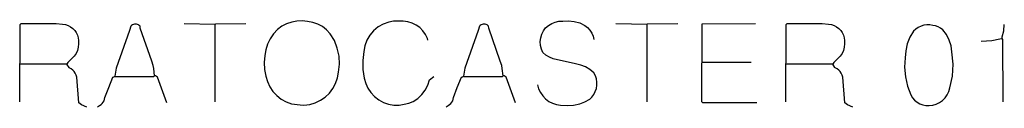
# Model space of a CAD drawing. Extents: x -68 to 722, y 3924 to 4942.
# Tile 18 of 25: x 271 to 431, y 4927 to 4942. Entities that reach past the tile are written whole.
import ezdxf

# ---------------------------------------------------------------- set-up
doc = ezdxf.new("R2010")
doc.units = 0
doc.layers.get('0').update_dxf_attribs({"linetype": 'CONTINUOUS'})

msp = doc.modelspace()

# ---------------------------------------------------------------- linework, layer by layer
at = {"color": 7, "linetype": 'CONTINUOUS'}
for p, q in [((302.809299, 4928.351178), (302.809299, 4941.012243)), ((373.012995, 4928.351178), (373.012995, 4941.012243)), ((381.919435, 4934.812687), (389.952693, 4934.812687))]:
    msp.add_line(p, q, dxfattribs=at)
for points in [[(271.025535, 4928.351178), (271.09539, 4940.933657), (271.287489, 4941.09956), (276.963161, 4941.09956), (278.00766, 4940.972513), (278.456071, 4940.912561), (278.888225, 4940.778732), (279.292038, 4940.574766), (279.656221, 4940.306368), (279.97059, 4939.98104), (280.226357, 4939.607878), (280.416371, 4939.197317), (280.535318, 4938.760834), (280.579874, 4938.310633), (280.611286, 4937.774752), (280.555033, 4937.240906), (280.412616, 4936.723342), (280.187836, 4936.235869), (279.88669, 4935.791496), (279.517214, 4935.402081), (279.26633, 4935.213838), (279.045137, 4934.991459), (278.858238, 4934.739571), (278.709522, 4934.463416)], [(283.68665, 4927.565319), (284.018458, 4927.774881), (284.246002, 4927.917809), (284.44664, 4928.096552), (284.614796, 4928.306141), (284.745797, 4928.540753), (284.836003, 4928.793868), (284.882907, 4929.058451), (285.494133, 4930.717487), (286.153384, 4932.345962), (286.314923, 4932.437646), (286.480827, 4932.542427), (286.568145, 4932.455109), (292.767725, 4932.455109), (292.920532, 4932.564256), (292.804399, 4933.770114), (292.725288, 4934.281708), (292.479576, 4934.97859), (290.618392, 4940.320425), (290.584774, 4940.662972), (290.462094, 4940.775603), (290.322576, 4940.866547), (290.170011, 4940.933333), (290.008546, 4940.974144), (289.842571, 4940.987872), (289.676595, 4940.974144), (289.515131, 4940.933333), (289.362566, 4940.866547), (289.223048, 4940.775603), (289.100368, 4940.662972), (288.899536, 4939.973162), (286.690827, 4933.846255), (286.480827, 4932.542427)], [(297.744853, 4941.09956), (302.809299, 4941.012243), (302.897402, 4941.055901), (307.786426, 4941.09956)], [(317.216774, 4927.827272), (318.173692, 4927.95397), (319.072369, 4928.214266), (319.918504, 4928.61355), (320.690757, 4929.141751), (321.369651, 4929.785547), (321.938063, 4930.528701), (322.381656, 4931.352469), (322.689243, 4932.236074), (322.853065, 4933.157231), (323.001462, 4934.469225), (322.935352, 4935.787929), (322.656482, 4937.078503), (322.172219, 4938.306852), (321.495357, 4939.440524), (320.911227, 4940.062521), (320.234001, 4940.581609), (319.48159, 4940.984062), (318.673895, 4941.259233), (317.832278, 4941.399846), (316.968305, 4941.505166), (316.098278, 4941.480738), (315.241575, 4941.327106), (314.417276, 4941.04769), (313.643738, 4940.648715), (312.93819, 4940.139066), (312.2881, 4939.422185), (311.748512, 4938.618831), (311.330769, 4937.745891), (311.043654, 4936.821717), (310.893202, 4935.865738), (310.784673, 4934.756459), (310.837579, 4933.643139), (311.050811, 4932.54915), (311.290809, 4931.659998), (311.669648, 4930.820551), (312.177615, 4930.052331), (312.801686, 4929.375036), (313.52586, 4928.806031), (314.331569, 4928.359906), (315.198155, 4928.048098), (316.610263, 4927.864906), (317.216774, 4927.827272)], [(337.387239, 4938.392712), (337.326116, 4938.663397), (337.001267, 4939.317679), (336.573081, 4939.909515), (336.053256, 4940.422737), (335.455995, 4940.843323), (334.797612, 4941.159785), (334.096096, 4941.363476), (333.370609, 4941.448831), (331.798885, 4941.448831), (331.017301, 4941.323181), (330.122823, 4940.998917), (329.29709, 4940.526264), (328.564498, 4939.919186), (327.946691, 4939.19562), (327.461923, 4938.376942), (327.124516, 4937.487342), (326.944439, 4936.553103), (326.778913, 4935.101988), (326.810687, 4933.641809), (327.039179, 4932.199268), (327.266504, 4931.361886), (327.625944, 4930.572145), (328.108083, 4929.850736), (328.700288, 4929.216559), (329.387047, 4928.686226), (330.150367, 4928.273632), (330.97025, 4927.989586), (331.825219, 4927.841529), (332.692874, 4927.83334), (333.550485, 4927.965234), (334.27281, 4928.127593), (334.959798, 4928.403569), (335.718414, 4928.909613), (336.3819, 4929.535205), (336.93163, 4930.262787), (337.352175, 4931.071934), (337.631729, 4931.939935), (338.347737, 4932.455109)], [(340.356052, 4927.565319), (340.68786, 4927.774881), (340.915404, 4927.917809), (341.116042, 4928.096552), (341.284198, 4928.306141), (341.415199, 4928.540753), (341.505405, 4928.793868), (341.552309, 4929.058451), (342.163535, 4930.717487), (342.822786, 4932.345962), (342.984325, 4932.437646), (343.150229, 4932.542427), (343.237547, 4932.455109), (349.437127, 4932.455109), (349.589934, 4932.564256), (349.473801, 4933.770114), (349.394691, 4934.281708), (349.148978, 4934.97859), (347.287794, 4940.320425), (347.254176, 4940.662972), (347.131496, 4940.775603), (346.991978, 4940.866547), (346.839413, 4940.933333), (346.677949, 4940.974144), (346.511973, 4940.987872), (346.345998, 4940.974144), (346.184533, 4940.933333), (346.031969, 4940.866547), (345.89245, 4940.775603), (345.76977, 4940.662972), (345.568938, 4939.973162), (343.360229, 4933.846255), (343.150229, 4932.542427)], [(355.200117, 4931.145344), (355.376943, 4930.494761), (355.658956, 4929.882392), (356.038386, 4929.325113), (356.504777, 4928.83828), (357.045277, 4928.435306), (357.644992, 4928.127297), (358.287398, 4927.92274), (358.954792, 4927.827272), (360.005813, 4927.768078), (361.056247, 4927.836903), (362.090558, 4928.03273), (362.912111, 4928.342341), (363.678698, 4928.770303), (364.050274, 4929.141719), (364.359377, 4929.566541), (364.598441, 4930.034373), (364.761616, 4930.533765), (364.844908, 4931.052494), (364.84628, 4931.577866), (364.765696, 4932.097023), (364.60513, 4932.59726), (364.36851, 4933.066333), (363.724032, 4933.608326), (363.000012, 4934.038334), (362.215717, 4934.344914), (361.392013, 4934.519911), (357.745438, 4935.375886), (357.139937, 4935.627603), (356.578424, 4935.966268), (356.073297, 4936.384405), (355.832486, 4936.947377), (355.690881, 4937.543092), (355.652605, 4938.154207), (355.718771, 4938.762935), (355.887454, 4939.351555), (356.153743, 4939.902933), (356.509888, 4940.401019), (356.98457, 4940.790613), (357.514618, 4941.100705), (358.086839, 4941.323576), (358.686991, 4941.453679), (359.300135, 4941.487775), (360.234364, 4941.543109), (361.16448, 4941.439536), (362.063651, 4941.180044), (362.905933, 4940.772119), (363.344829, 4940.425443), (363.719931, 4940.01058), (364.020786, 4939.539094), (364.239006, 4939.024126), (364.36851, 4938.48003)], [(367.94855, 4941.09956), (373.012995, 4941.012243), (373.101099, 4941.055901), (377.990123, 4941.09956)], [(390.825874, 4928.176543), (382.094071, 4928.176543), (381.919435, 4928.351178), (381.989289, 4941.020974), (390.651238, 4941.09956)], [(395.541047, 4928.351178), (395.610902, 4940.933657), (395.803002, 4941.09956), (401.478674, 4941.09956), (402.523172, 4940.972513), (402.971584, 4940.912561), (403.403737, 4940.778732), (403.80755, 4940.574766), (404.171733, 4940.306368), (404.486102, 4939.98104), (404.741869, 4939.607878), (404.931883, 4939.197317), (405.05083, 4938.760834), (405.095386, 4938.310633), (405.126798, 4937.774752), (405.070545, 4937.240906), (404.928128, 4936.723342), (404.703348, 4936.235869), (404.402202, 4935.791496), (404.032726, 4935.402081), (403.781842, 4935.213838), (403.560649, 4934.991459), (403.373751, 4934.739571), (403.225034, 4934.463416)], [(418.854962, 4927.739954), (419.448295, 4927.814352), (420.021065, 4927.986148), (420.557399, 4928.250582), (421.042434, 4928.600325), (421.462728, 4929.025684), (421.806634, 4929.514874), (422.064622, 4930.054336), (422.229542, 4930.629122), (422.66578, 4932.546103), (422.779519, 4934.508801), (422.567637, 4936.46334), (422.432786, 4937.450909), (422.129671, 4938.400435), (421.667374, 4939.283475), (421.059742, 4940.073577), (420.715559, 4940.353458), (420.32818, 4940.569636), (419.909266, 4940.715602), (419.471427, 4940.786963), (418.989566, 4940.875095), (418.499854, 4940.886885), (418.01431, 4940.822045), (417.544852, 4940.682165), (417.103003, 4940.470679), (416.699608, 4940.192778), (416.344568, 4939.855283), (415.745356, 4938.866464), (415.310526, 4937.795138), (415.051081, 4936.668416), (414.973588, 4935.514808), (414.878017, 4933.973264), (414.997578, 4932.433395), (415.32995, 4930.925077), (415.868685, 4929.477576), (416.143347, 4929.03517), (416.486059, 4928.64311), (416.887766, 4928.311757), (417.337851, 4928.049866), (417.824421, 4927.864359), (418.334619, 4927.760137), (418.854962, 4927.739954)], [(430.90485, 4928.351178), (430.819016, 4938.478545), (430.730214, 4938.654665), (430.730214, 4938.916618), (430.986154, 4939.906632), (431.079486, 4940.924925)], [(427.324811, 4938.218077), (429.068115, 4938.345473), (430.37221, 4938.593543), (430.730214, 4938.654665)], [(281.940289, 4927.478001), (281.080556, 4927.847442), (280.630519, 4928.176543), (280.307442, 4932.376523), (280.21354, 4932.698272), (280.069287, 4933.000811), (279.87841, 4933.276321), (279.645845, 4933.517679), (279.377605, 4933.718644), (279.080624, 4933.874022), (279.041331, 4933.930778), (278.709522, 4934.463416), (271.025535, 4934.463416)], [(406.455801, 4927.478001), (405.596068, 4927.847442), (405.146031, 4928.176543), (404.822954, 4932.376523), (404.729053, 4932.698272), (404.584799, 4933.000811), (404.393922, 4933.276321), (404.161358, 4933.517679), (403.893117, 4933.718644), (403.596136, 4933.874022), (403.556843, 4933.930778), (403.225034, 4934.463416), (395.541047, 4934.463416)], [(294.950676, 4928.176543), (293.431342, 4932.350328), (293.28394, 4932.469141), (293.119559, 4932.563073), (292.942361, 4932.629745)], [(351.620078, 4928.176543), (350.100744, 4932.350328), (349.953342, 4932.469141), (349.788961, 4932.563073), (349.611763, 4932.629745)]]:
    msp.add_lwpolyline(points, dxfattribs=at)

doc.saveas('drawing.dxf')
